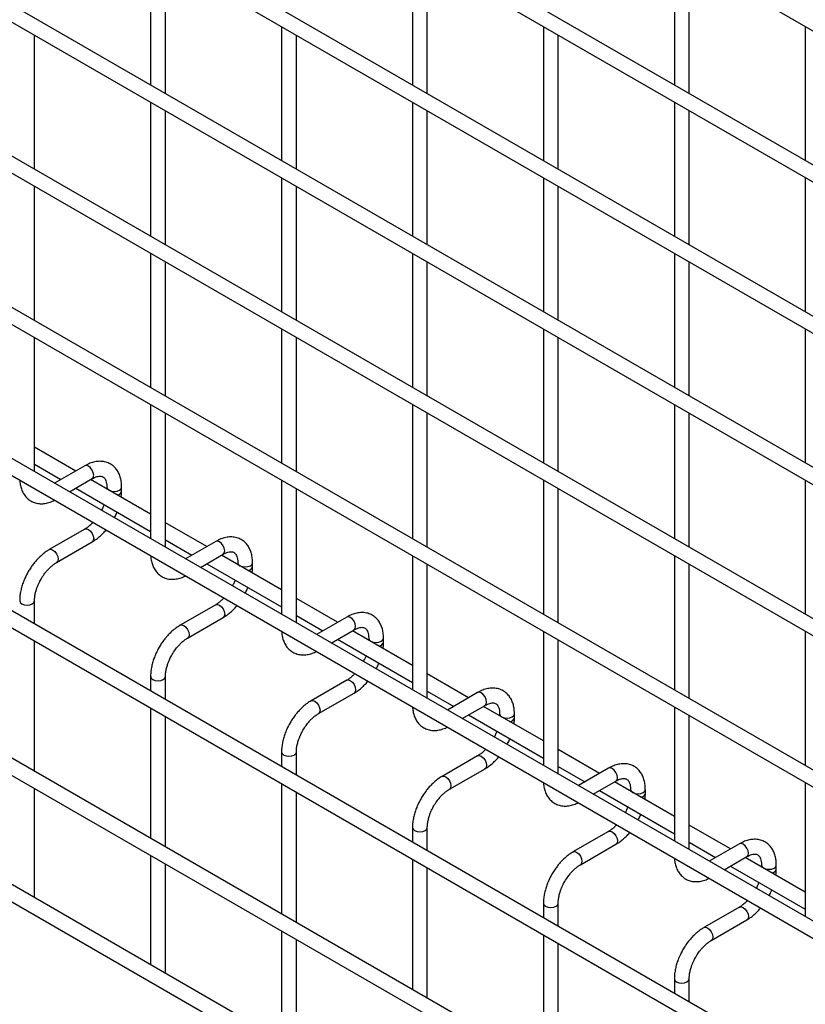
# Model space of a CAD drawing. Header units: inches. Extents: x 0.2 to 10.8, y 0.2 to 8.2.
# Tile 20 of 56: x 8.677 to 9.031, y 5.255 to 5.698. Entities that reach past the tile are written whole.
import ezdxf

# ---------------------------------------------------------------- set-up
doc = ezdxf.new("R2010")
doc.units = ezdxf.units.IN
doc.header["$MEASUREMENT"] = 0

msp = doc.modelspace()

# ---------------------------------------------------------------- linework, layer by layer
for p, q in [((7.78801, 6.41209), (10.55486, 4.81483)), ((10.55819, 4.75256), (7.79134, 6.34982)), ((7.78801, 6.34405), (10.55486, 4.74678)), ((10.55819, 4.68451), (7.79134, 6.28178)), ((7.78801, 6.276), (10.55486, 4.67874)), ((10.55819, 4.61646), (7.79134, 6.21373)), ((7.78801, 6.20796), (10.55486, 4.61069)), ((10.55819, 4.54842), (7.79134, 6.14569)), ((7.78801, 6.13991), (10.55486, 4.54265)), ((10.55819, 4.48037), (7.79134, 6.07764)), ((7.78801, 6.07187), (10.55486, 4.4746)), ((10.55819, 4.41233), (7.79134, 6.0096)), ((7.78801, 6.00382), (10.55486, 4.40656)), ((10.55819, 4.34379), (7.79134, 5.94106)), ((7.78801, 5.93529), (10.55486, 4.33802)), ((7.78801, 5.86894), (10.55486, 4.27168)), ((10.48625, 4.31898), (7.85895, 5.83569)), ((10.55819, 4.22057), (7.79134, 5.81784)), ((7.78801, 5.81207), (10.55486, 4.2148)), ((8.73622, 5.72861), (8.73622, 5.66827)), ((8.74289, 5.66442), (8.74289, 5.72476)), ((8.85407, 5.72862), (8.85407, 5.66828)), ((8.86074, 5.66443), (8.86074, 5.72478)), ((8.97192, 5.72863), (8.97192, 5.66829)), ((8.97859, 5.66444), (8.97859, 5.72479)), ((8.79514, 5.6946), (8.79514, 5.63425)), ((8.913, 5.69461), (8.913, 5.63426)), ((9.03085, 5.69462), (9.03085, 5.63427)), ((8.68396, 5.63039), (8.68396, 5.69074)), ((8.80181, 5.6304), (8.80181, 5.69075)), ((8.91966, 5.63041), (8.91966, 5.69076)), ((8.73622, 5.66057), (8.73622, 5.60022)), ((8.85407, 5.66058), (8.85407, 5.60023)), ((8.97192, 5.66059), (8.97192, 5.60024)), ((8.74289, 5.59637), (8.74289, 5.65672)), ((8.86074, 5.59638), (8.86074, 5.65673)), ((8.97859, 5.59639), (8.97859, 5.65674)), ((8.79514, 5.62655), (8.79514, 5.5662)), ((8.913, 5.62656), (8.913, 5.56621)), ((9.03085, 5.62657), (9.03085, 5.56623)), ((8.68396, 5.56234), (8.68396, 5.62269)), ((8.80181, 5.56235), (8.80181, 5.6227)), ((8.91966, 5.56237), (8.91966, 5.62271)), ((8.73622, 5.59252), (8.73622, 5.53218)), ((8.85407, 5.59253), (8.85407, 5.53219)), ((8.97192, 5.59254), (8.97192, 5.5322)), ((8.74289, 5.52833), (8.74289, 5.58867)), ((8.86074, 5.52834), (8.86074, 5.58869)), ((8.97859, 5.52835), (8.97859, 5.5887)), ((8.79514, 5.55851), (8.79514, 5.49816)), ((8.913, 5.55852), (8.913, 5.49817)), ((9.03085, 5.55853), (9.03085, 5.49818)), ((8.68396, 5.4943), (8.68396, 5.55465)), ((8.80181, 5.49431), (8.80181, 5.55466)), ((8.91966, 5.49432), (8.91966, 5.55467)), ((8.73622, 5.52448), (8.73622, 5.46413)), ((8.85407, 5.52449), (8.85407, 5.46414)), ((8.97192, 5.5245), (8.97192, 5.46415)), ((8.74289, 5.46028), (8.74289, 5.52063)), ((8.86074, 5.46029), (8.86074, 5.52064)), ((8.97859, 5.4603), (8.97859, 5.52065)), ((8.70254, 5.49458), (8.68396, 5.50531)), ((8.68396, 5.49761), (8.69588, 5.49073)), ((8.7066, 5.49692), (8.69301, 5.48908)), ((8.69968, 5.48523), (8.70993, 5.49115)), ((8.73622, 5.47514), (8.70921, 5.49073)), ((8.79514, 5.49046), (8.79514, 5.43011)), ((8.913, 5.49047), (8.913, 5.43012)), ((9.03085, 5.49048), (9.03085, 5.43014)), ((8.70254, 5.48688), (8.73622, 5.46744)), ((8.71651, 5.48735), (8.71651, 5.48652)), ((8.72318, 5.48561), (8.72318, 5.48735)), ((8.80181, 5.42626), (8.80181, 5.48661)), ((8.91966, 5.42628), (8.91966, 5.48662)), ((8.7066, 5.46844), (8.6906, 5.45921)), ((8.76147, 5.46056), (8.74289, 5.47129)), ((8.74289, 5.46359), (8.7548, 5.45671)), ((8.69393, 5.45343), (8.70993, 5.46267)), ((8.76552, 5.4629), (8.75193, 5.45506)), ((8.7586, 5.45121), (8.76886, 5.45713)), ((8.79514, 5.44112), (8.76814, 5.45671)), ((8.85407, 5.45644), (8.85407, 5.3961)), ((8.97192, 5.45645), (8.97192, 5.39611)), ((8.76147, 5.45286), (8.79514, 5.43342)), ((8.77543, 5.45333), (8.77543, 5.4525)), ((8.7821, 5.45159), (8.7821, 5.45333)), ((8.86074, 5.39225), (8.86074, 5.4526)), ((8.97859, 5.39226), (8.97859, 5.45261)), ((8.82039, 5.42655), (8.80181, 5.43727)), ((8.68396, 5.42576), (8.68396, 5.43616)), ((8.76552, 5.43443), (8.74952, 5.42519)), ((8.75286, 5.41942), (8.76886, 5.42865)), ((8.80181, 5.42958), (8.81373, 5.4227)), ((8.82445, 5.42889), (8.81086, 5.42104)), ((8.81753, 5.41719), (8.82778, 5.42311)), ((8.85407, 5.40711), (8.82706, 5.4227)), ((8.83436, 5.41931), (8.83436, 5.41848)), ((8.84103, 5.41758), (8.84103, 5.41931)), ((8.913, 5.42243), (8.913, 5.36208)), ((9.03085, 5.42244), (9.03085, 5.36209)), ((8.68396, 5.35942), (8.68396, 5.41807)), ((8.82039, 5.41885), (8.85407, 5.39941)), ((8.91966, 5.35823), (8.91966, 5.41858)), ((8.73622, 5.40215), (8.73622, 5.39559)), ((8.74289, 5.39175), (8.74289, 5.40215)), ((8.87932, 5.39253), (8.86074, 5.40326)), ((8.82445, 5.40041), (8.80845, 5.39117)), ((8.81178, 5.3854), (8.82778, 5.39464)), ((8.86074, 5.39556), (8.87265, 5.38868)), ((8.88337, 5.39487), (8.86979, 5.38702)), ((8.87645, 5.38318), (8.88671, 5.38909)), ((8.913, 5.37309), (8.88599, 5.38868)), ((8.97192, 5.38841), (8.97192, 5.32806)), ((8.73622, 5.3879), (8.73622, 5.32925)), ((8.74289, 5.3254), (8.74289, 5.38405)), ((8.87932, 5.38483), (8.913, 5.36539)), ((8.89329, 5.3853), (8.89329, 5.38447)), ((8.89995, 5.38356), (8.89995, 5.3853)), ((8.97859, 5.32421), (8.97859, 5.38456)), ((8.79514, 5.36813), (8.79514, 5.36158)), ((8.80181, 5.35773), (8.80181, 5.36813)), ((8.88337, 5.36639), (8.86738, 5.35716)), ((8.93825, 5.35851), (8.91966, 5.36924)), ((8.91966, 5.36154), (8.93158, 5.35466)), ((8.87071, 5.35138), (8.88671, 5.36062)), ((8.9423, 5.36085), (8.92871, 5.35301)), ((8.79514, 5.35388), (8.79514, 5.29523)), ((8.93538, 5.34916), (8.94563, 5.35508)), ((8.97192, 5.33907), (8.94491, 5.35466)), ((9.03085, 5.35439), (9.03085, 5.29405)), ((8.68396, 5.30334), (8.68396, 5.35172)), ((8.80181, 5.29139), (8.80181, 5.35003)), ((8.93825, 5.35081), (8.97192, 5.33137)), ((8.95221, 5.35128), (8.95221, 5.35045)), ((8.95888, 5.34954), (8.95888, 5.35128)), ((8.99717, 5.32449), (8.97859, 5.33522)), ((8.85407, 5.33411), (8.85407, 5.32756)), ((8.86074, 5.32371), (8.86074, 5.33411)), ((8.9423, 5.33237), (8.9263, 5.32314)), ((8.92963, 5.31737), (8.94563, 5.3266)), ((8.97859, 5.32752), (8.9905, 5.32065)), ((9.00122, 5.32683), (8.98764, 5.31899)), ((8.73622, 5.32155), (8.73622, 5.27237)), ((8.74289, 5.26932), (8.74289, 5.3177)), ((8.85407, 5.31986), (8.85407, 5.26122)), ((8.9943, 5.31514), (9.00456, 5.32106)), ((9.03085, 5.30505), (9.00384, 5.32065)), ((9.01114, 5.31726), (9.01114, 5.31643)), ((9.0178, 5.31553), (9.0178, 5.31726)), ((8.86074, 5.25737), (8.86074, 5.31601)), ((8.99717, 5.3168), (9.03085, 5.29736)), ((8.68375, 5.30266), (8.68396, 5.30334)), ((8.913, 5.30009), (8.913, 5.29354)), ((8.91966, 5.28969), (8.91966, 5.30009)), ((9.00122, 5.29836), (8.98523, 5.28912)), ((8.98856, 5.28335), (9.00456, 5.29258)), ((8.79514, 5.28754), (8.79514, 5.23836)), ((8.80181, 5.23531), (8.80181, 5.28369)), ((8.913, 5.28585), (8.913, 5.2272)), ((8.91966, 5.22335), (8.91966, 5.282)), ((8.74267, 5.26865), (8.74289, 5.26932)), ((8.97192, 5.26608), (8.97192, 5.25953)), ((8.97859, 5.25568), (8.97859, 5.26608))]:
    msp.add_line(p, q)
at = {"flags": 128}
for points in [[(8.70993, 5.49115), (8.70993, 5.49115), (8.71044, 5.49173), (8.71062, 5.49267), (8.71044, 5.49382), (8.70993, 5.495), (8.70917, 5.49603), (8.70826, 5.49675), (8.70736, 5.49707), (8.7066, 5.49692)], [(8.71651, 5.48734), (8.71676, 5.48661), (8.71749, 5.48599), (8.71857, 5.48557), (8.71984, 5.48542), (8.72112, 5.48557), (8.7222, 5.48599), (8.72292, 5.48661), (8.72318, 5.48733)], [(8.7066, 5.46844), (8.70736, 5.46859), (8.70826, 5.46828), (8.70917, 5.46755), (8.70993, 5.46652), (8.71044, 5.46534), (8.71062, 5.4642), (8.71044, 5.46326), (8.70993, 5.46267), (8.70993, 5.46267)], [(8.69058, 5.4592), (8.6906, 5.45921), (8.69136, 5.45936), (8.69226, 5.45904), (8.69317, 5.45831), (8.69393, 5.45728), (8.69444, 5.4561), (8.69462, 5.45496)], [(8.76886, 5.45713), (8.76886, 5.45713), (8.76937, 5.45772), (8.76955, 5.45866), (8.76937, 5.4598), (8.76886, 5.46098), (8.76809, 5.46201), (8.76719, 5.46274), (8.76629, 5.46305), (8.76552, 5.4629)], [(8.69462, 5.45496), (8.69444, 5.45402), (8.69393, 5.45343), (8.69392, 5.45343)], [(8.77543, 5.45332), (8.77569, 5.45259), (8.77641, 5.45197), (8.77749, 5.45155), (8.77877, 5.4514), (8.78004, 5.45155), (8.78112, 5.45197), (8.78185, 5.45259), (8.7821, 5.45332)], [(8.67729, 5.43617), (8.67729, 5.43616), (8.67755, 5.43543), (8.67827, 5.4348)], [(8.67827, 5.4348), (8.67935, 5.43439), (8.68063, 5.43424), (8.6819, 5.43439), (8.68298, 5.4348), (8.68371, 5.43543), (8.68396, 5.43616), (8.68396, 5.43617)], [(8.76552, 5.43443), (8.76629, 5.43457), (8.76719, 5.43426), (8.76809, 5.43353), (8.76886, 5.4325), (8.76937, 5.43132), (8.76955, 5.43018), (8.76937, 5.42924), (8.76886, 5.42865), (8.76886, 5.42865)], [(8.82778, 5.42311), (8.82778, 5.42311), (8.82829, 5.4237), (8.82847, 5.42464), (8.82829, 5.42578), (8.82778, 5.42696), (8.82702, 5.42799), (8.82611, 5.42872), (8.82521, 5.42903), (8.82445, 5.42889)], [(8.74951, 5.42518), (8.74952, 5.42519), (8.75029, 5.42534), (8.75119, 5.42503), (8.75209, 5.4243), (8.75286, 5.42327), (8.75337, 5.42209), (8.75355, 5.42094)], [(8.75355, 5.42094), (8.75337, 5.42), (8.75286, 5.41942), (8.75285, 5.41941)], [(8.83436, 5.41931), (8.83461, 5.41858), (8.83534, 5.41795), (8.83642, 5.41753), (8.83769, 5.41739), (8.83897, 5.41753), (8.84005, 5.41795), (8.84077, 5.41858), (8.84103, 5.4193)], [(8.73622, 5.40216), (8.73622, 5.40215), (8.73647, 5.40141), (8.7372, 5.40079)], [(8.7372, 5.40079), (8.73828, 5.40037), (8.73955, 5.40022), (8.74083, 5.40037), (8.74191, 5.40079), (8.74263, 5.40141), (8.74289, 5.40215), (8.74289, 5.40216)], [(8.82445, 5.40041), (8.82521, 5.40056), (8.82611, 5.40024), (8.82702, 5.39952), (8.82778, 5.39848), (8.82829, 5.39731), (8.82847, 5.39616), (8.82829, 5.39522), (8.82778, 5.39464), (8.82778, 5.39464)], [(8.88671, 5.38909), (8.88671, 5.38909), (8.88722, 5.38968), (8.8874, 5.39062), (8.88722, 5.39177), (8.88671, 5.39294), (8.88594, 5.39398), (8.88504, 5.3947), (8.88414, 5.39502), (8.88337, 5.39487)], [(8.80843, 5.39116), (8.80845, 5.39117), (8.80921, 5.39132), (8.81012, 5.39101), (8.81102, 5.39028), (8.81178, 5.38925), (8.81229, 5.38807), (8.81247, 5.38693)], [(8.81247, 5.38693), (8.81229, 5.38599), (8.81178, 5.3854), (8.81177, 5.38539)], [(8.89329, 5.38529), (8.89354, 5.38456), (8.89426, 5.38393), (8.89534, 5.38352), (8.89662, 5.38337), (8.89789, 5.38352), (8.89898, 5.38393), (8.8997, 5.38456), (8.89995, 5.38528)], [(8.79514, 5.36814), (8.79514, 5.36813), (8.7954, 5.36739), (8.79612, 5.36677)], [(8.79612, 5.36677), (8.7972, 5.36635), (8.79848, 5.3662), (8.79975, 5.36635), (8.80084, 5.36677), (8.80156, 5.36739), (8.80181, 5.36813), (8.80181, 5.36814)], [(8.88337, 5.36639), (8.88414, 5.36654), (8.88504, 5.36623), (8.88594, 5.3655), (8.88671, 5.36447), (8.88722, 5.36329), (8.8874, 5.36214), (8.88722, 5.36121), (8.88671, 5.36062), (8.88671, 5.36062)], [(8.86736, 5.35715), (8.86737, 5.35716), (8.86814, 5.3573), (8.86904, 5.35699), (8.86994, 5.35626), (8.87071, 5.35523), (8.87122, 5.35405), (8.8714, 5.35291)], [(8.94563, 5.35508), (8.94563, 5.35508), (8.94614, 5.35567), (8.94632, 5.3566), (8.94614, 5.35775), (8.94563, 5.35893), (8.94487, 5.35996), (8.94397, 5.36069), (8.94306, 5.361), (8.9423, 5.36085)], [(8.8714, 5.35291), (8.87122, 5.35197), (8.87071, 5.35138), (8.8707, 5.35138)], [(8.95221, 5.35127), (8.95246, 5.35054), (8.95319, 5.34992), (8.95427, 5.3495), (8.95554, 5.34935), (8.95682, 5.3495), (8.9579, 5.34992), (8.95862, 5.35054), (8.95888, 5.35127)], [(8.85407, 5.33412), (8.85407, 5.33411), (8.85432, 5.33338), (8.85505, 5.33275)], [(8.85505, 5.33275), (8.85613, 5.33233), (8.8574, 5.33219), (8.85868, 5.33233), (8.85976, 5.33275), (8.86048, 5.33338), (8.86074, 5.33411), (8.86074, 5.33412)], [(8.9423, 5.33237), (8.94306, 5.33252), (8.94397, 5.33221), (8.94487, 5.33148), (8.94563, 5.33045), (8.94614, 5.32927), (8.94632, 5.32813), (8.94614, 5.32719), (8.94563, 5.3266), (8.94563, 5.3266)], [(9.00456, 5.32106), (9.00456, 5.32106), (9.00507, 5.32165), (9.00525, 5.32259), (9.00507, 5.32373), (9.00456, 5.32491), (9.00379, 5.32594), (9.00289, 5.32667), (9.00199, 5.32698), (9.00122, 5.32683)], [(8.92629, 5.32313), (8.9263, 5.32314), (8.92707, 5.32329), (8.92797, 5.32297), (8.92887, 5.32225), (8.92963, 5.32121), (8.93014, 5.32004), (8.93032, 5.31889)], [(8.93032, 5.31889), (8.93014, 5.31795), (8.92963, 5.31737), (8.92962, 5.31736)], [(9.01114, 5.31725), (9.01139, 5.31652), (9.01211, 5.3159), (9.01319, 5.31548), (9.01447, 5.31534), (9.01575, 5.31548), (9.01683, 5.3159), (9.01755, 5.31652), (9.0178, 5.31725)], [(8.913, 5.30011), (8.913, 5.30009), (8.91325, 5.29936), (8.91397, 5.29873)], [(8.91397, 5.29873), (8.91505, 5.29832), (8.91633, 5.29817), (8.91761, 5.29832), (8.91869, 5.29873), (8.91941, 5.29936), (8.91966, 5.30009), (8.91966, 5.3001)], [(9.00122, 5.29836), (9.00199, 5.29851), (9.00289, 5.29819), (9.00379, 5.29746), (9.00456, 5.29643), (9.00507, 5.29526), (9.00525, 5.29411), (9.00507, 5.29317), (9.00456, 5.29258), (9.00456, 5.29258)], [(8.98521, 5.28911), (8.98523, 5.28912), (8.98599, 5.28927), (8.98689, 5.28896), (8.98779, 5.28823), (8.98856, 5.2872), (8.98907, 5.28602), (8.98925, 5.28487)], [(8.98925, 5.28487), (8.98907, 5.28394), (8.98856, 5.28335), (8.98855, 5.28334)], [(8.97192, 5.26609), (8.97192, 5.26608), (8.97218, 5.26534), (8.9729, 5.26472)], [(8.9729, 5.26472), (8.97398, 5.2643), (8.97525, 5.26415), (8.97653, 5.2643), (8.97761, 5.26472), (8.97833, 5.26534), (8.97859, 5.26608), (8.97859, 5.26609)]]:
    msp.add_lwpolyline(points, dxfattribs=at)
for centre in [(8.72096, 5.4861), (8.77989, 5.45208), (8.83881, 5.41807), (8.89774, 5.38405), (8.95667, 5.35003), (9.01559, 5.31602)]:
    msp.add_arc(centre, 0.00227, 274.629, 347.235)
for points, knots in [([(8.72315, 5.48734), (8.72315, 5.48783), (8.72315, 5.48906), (8.72284, 5.49091), (8.72226, 5.49287), (8.72135, 5.49467), (8.72012, 5.49626), (8.71854, 5.49756), (8.71661, 5.49852), (8.71446, 5.49898), (8.71222, 5.49895), (8.71001, 5.49847), (8.70812, 5.49778), (8.707, 5.49712), (8.7066, 5.49688)], [0, 0, 0, 0, 0.055567, 0.138504, 0.222425, 0.30696, 0.392199, 0.479244, 0.570497, 0.669499, 0.760713, 0.85404, 0.947565, 1, 1, 1, 1]), ([(8.67734, 5.49042), (8.67735, 5.49031), (8.67736, 5.48947), (8.67763, 5.48798), (8.6782, 5.486), (8.67911, 5.4842), (8.68033, 5.48261), (8.6819, 5.48129), (8.68383, 5.48033), (8.68597, 5.47985), (8.68821, 5.47986), (8.69042, 5.48034), (8.69202, 5.48088), (8.69285, 5.48135), (8.69295, 5.48141)], [0, 0, 0, 0, 0.013723, 0.10406, 0.195472, 0.287558, 0.380399, 0.475166, 0.574431, 0.682027, 0.781307, 0.88292, 0.98483, 1, 1, 1, 1]), ([(8.70993, 5.49113), (8.71028, 5.49133), (8.71105, 5.49175), (8.71212, 5.49211), (8.71311, 5.49229), (8.71393, 5.49227), (8.71463, 5.49208), (8.71517, 5.49173), (8.71569, 5.49108), (8.71613, 5.49018), (8.71641, 5.48895), (8.71654, 5.48797), (8.7165, 5.48738), (8.7165, 5.48734)], [0, 0, 0, 0, 0.076428, 0.164725, 0.254558, 0.348532, 0.453621, 0.589733, 0.695706, 0.796658, 0.895931, 0.994242, 1, 1, 1, 1]), ([(8.72297, 5.48279), (8.72307, 5.48351), (8.72319, 5.48447), (8.72316, 5.48537), (8.72315, 5.4856)], [0, 0, 0, 0, 0.751133, 1, 1, 1, 1]), ([(8.71528, 5.47953), (8.71524, 5.4794), (8.71503, 5.47881), (8.71465, 5.47792), (8.71425, 5.47718), (8.7141, 5.4769)], [0, 0, 0, 0, 0.138837, 0.673422, 1, 1, 1, 1]), ([(8.71987, 5.47357), (8.72019, 5.47417), (8.72066, 5.47502), (8.72102, 5.4759), (8.72112, 5.47616)], [0, 0, 0, 0, 0.707249, 1, 1, 1, 1]), ([(8.71026, 5.47142), (8.70992, 5.47107), (8.70918, 5.47031), (8.708, 5.46936), (8.7071, 5.46871), (8.70665, 5.46848), (8.7066, 5.46845)], [0, 0, 0, 0, 0.278956, 0.614263, 0.955326, 1, 1, 1, 1]), ([(8.70992, 5.46271), (8.71023, 5.46288), (8.71121, 5.46341), (8.71276, 5.4646), (8.7145, 5.46618), (8.71561, 5.46734), (8.71612, 5.46797), (8.71616, 5.46801)], [0, 0, 0, 0, 0.1354788, 0.4394257, 0.7219268, 0.9798731, 1, 1, 1, 1]), ([(8.78207, 5.45332), (8.78207, 5.45381), (8.78207, 5.45504), (8.78177, 5.45689), (8.78118, 5.45886), (8.78028, 5.46065), (8.77904, 5.46224), (8.77747, 5.46355), (8.77554, 5.4645), (8.77339, 5.46496), (8.77115, 5.46493), (8.76894, 5.46446), (8.76705, 5.46376), (8.76593, 5.4631), (8.76553, 5.46286)], [0, 0, 0, 0, 0.055567, 0.138504, 0.222425, 0.30696, 0.392199, 0.479244, 0.570497, 0.669499, 0.760713, 0.85404, 0.947565, 1, 1, 1, 1]), ([(8.6906, 5.45917), (8.69033, 5.45902), (8.68936, 5.4585), (8.68783, 5.45732), (8.68606, 5.45575), (8.6846, 5.45419), (8.68334, 5.45263), (8.68221, 5.45106), (8.68151, 5.44989), (8.68115, 5.4493)], [0, 0, 0, 0, 0.07606, 0.263025, 0.437356, 0.597789, 0.719605, 0.857445, 1, 1, 1, 1]), ([(8.73627, 5.4564), (8.73627, 5.45629), (8.73628, 5.45545), (8.73655, 5.45396), (8.73713, 5.45199), (8.73803, 5.45018), (8.73926, 5.44859), (8.74083, 5.44727), (8.74275, 5.44631), (8.7449, 5.44584), (8.74714, 5.44585), (8.74935, 5.44632), (8.75095, 5.44686), (8.75177, 5.44733), (8.75188, 5.44739)], [0, 0, 0, 0, 0.013723, 0.10406, 0.195472, 0.287558, 0.380399, 0.475166, 0.574431, 0.682027, 0.781307, 0.88292, 0.98483, 1, 1, 1, 1]), ([(8.76885, 5.45712), (8.76921, 5.45731), (8.76997, 5.45773), (8.77104, 5.4581), (8.77203, 5.45828), (8.77286, 5.45826), (8.77355, 5.45806), (8.77409, 5.45771), (8.77462, 5.45707), (8.77506, 5.45616), (8.77534, 5.45493), (8.77547, 5.45395), (8.77543, 5.45336), (8.77543, 5.45333)], [0, 0, 0, 0, 0.076428, 0.164725, 0.254558, 0.348532, 0.453621, 0.589733, 0.695706, 0.796658, 0.895931, 0.994242, 1, 1, 1, 1]), ([(8.68692, 5.44597), (8.68738, 5.44672), (8.68804, 5.44777), (8.68912, 5.44919), (8.69009, 5.45031), (8.69127, 5.45149), (8.6925, 5.4525), (8.69341, 5.45316), (8.69387, 5.45339), (8.69393, 5.45342)], [0, 0, 0, 0, 0.233129, 0.327944, 0.483213, 0.641195, 0.806921, 0.975516, 1, 1, 1, 1]), ([(8.7819, 5.44877), (8.78199, 5.44949), (8.78211, 5.45045), (8.78208, 5.45136), (8.78207, 5.45158)], [0, 0, 0, 0, 0.751133, 1, 1, 1, 1]), ([(8.68115, 5.4493), (8.68064, 5.44835), (8.67992, 5.44702), (8.67906, 5.44499), (8.67844, 5.44324), (8.67786, 5.44117), (8.67747, 5.43903), (8.67728, 5.43734), (8.67731, 5.43641), (8.67732, 5.43617)], [0, 0, 0, 0, 0.221131, 0.31129, 0.45988, 0.612568, 0.774969, 0.943008, 1, 1, 1, 1]), ([(8.68397, 5.43617), (8.68398, 5.43666), (8.68401, 5.43767), (8.6843, 5.4394), (8.68475, 5.44108), (8.6853, 5.44262), (8.68597, 5.44422), (8.68657, 5.44532), (8.68692, 5.44597)], [0, 0, 0, 0, 0.169404, 0.352436, 0.534098, 0.667609, 0.805654, 1, 1, 1, 1]), ([(8.77421, 5.44551), (8.77417, 5.44539), (8.77396, 5.44479), (8.77358, 5.4439), (8.77318, 5.44316), (8.77303, 5.44288)], [0, 0, 0, 0, 0.138837, 0.673422, 1, 1, 1, 1]), ([(8.77879, 5.43955), (8.77912, 5.44015), (8.77958, 5.441), (8.77994, 5.44188), (8.78005, 5.44214)], [0, 0, 0, 0, 0.7072491, 1, 1, 1, 1]), ([(8.76919, 5.4374), (8.76885, 5.43706), (8.76811, 5.4363), (8.76693, 5.43534), (8.76603, 5.43469), (8.76558, 5.43446), (8.76552, 5.43444)], [0, 0, 0, 0, 0.278956, 0.614263, 0.955326, 1, 1, 1, 1]), ([(8.76885, 5.42869), (8.76915, 5.42886), (8.77014, 5.42939), (8.77169, 5.43058), (8.77343, 5.43216), (8.77454, 5.43332), (8.77505, 5.43395), (8.77508, 5.434)], [0, 0, 0, 0, 0.135479, 0.439426, 0.721927, 0.979873, 1, 1, 1, 1]), ([(8.841, 5.4193), (8.841, 5.41979), (8.841, 5.42102), (8.8407, 5.42287), (8.84011, 5.42484), (8.8392, 5.42664), (8.83797, 5.42822), (8.8364, 5.42953), (8.83446, 5.43048), (8.83232, 5.43094), (8.83007, 5.43091), (8.82786, 5.43044), (8.82597, 5.42974), (8.82486, 5.42908), (8.82445, 5.42884)], [0, 0, 0, 0, 0.055567, 0.138504, 0.222425, 0.30696, 0.392199, 0.479244, 0.570497, 0.669499, 0.760713, 0.85404, 0.947565, 1, 1, 1, 1]), ([(8.74953, 5.42515), (8.74925, 5.425), (8.74829, 5.42448), (8.74675, 5.42331), (8.74499, 5.42173), (8.74353, 5.42017), (8.74227, 5.41862), (8.74113, 5.41704), (8.74043, 5.41587), (8.74007, 5.41528)], [0, 0, 0, 0, 0.07606, 0.263025, 0.437356, 0.597789, 0.719605, 0.857445, 1, 1, 1, 1]), ([(8.82778, 5.4231), (8.82813, 5.42329), (8.8289, 5.42371), (8.82997, 5.42408), (8.83096, 5.42426), (8.83179, 5.42424), (8.83248, 5.42404), (8.83302, 5.4237), (8.83355, 5.42305), (8.83398, 5.42214), (8.83426, 5.42091), (8.83439, 5.41994), (8.83436, 5.41934), (8.83435, 5.41931)], [0, 0, 0, 0, 0.076428, 0.164725, 0.254558, 0.348532, 0.453621, 0.589733, 0.695706, 0.796658, 0.895931, 0.994242, 1, 1, 1, 1]), ([(8.74585, 5.41195), (8.74631, 5.4127), (8.74696, 5.41376), (8.74805, 5.41517), (8.74901, 5.41629), (8.75019, 5.41747), (8.75143, 5.41849), (8.75234, 5.41914), (8.7528, 5.41937), (8.75285, 5.4194)], [0, 0, 0, 0, 0.233129, 0.327944, 0.483213, 0.641195, 0.806921, 0.975516, 1, 1, 1, 1]), ([(8.79519, 5.42239), (8.7952, 5.42228), (8.79521, 5.42143), (8.79548, 5.41995), (8.79605, 5.41797), (8.79696, 5.41616), (8.79818, 5.41457), (8.79975, 5.41326), (8.80168, 5.41229), (8.80382, 5.41182), (8.80606, 5.41183), (8.80828, 5.4123), (8.80987, 5.41284), (8.8107, 5.41331), (8.81081, 5.41337)], [0, 0, 0, 0, 0.013723, 0.10406, 0.195472, 0.287558, 0.380399, 0.475166, 0.574431, 0.682027, 0.781307, 0.88292, 0.98483, 1, 1, 1, 1]), ([(8.74007, 5.41528), (8.73956, 5.41434), (8.73884, 5.41301), (8.73799, 5.41097), (8.73736, 5.40923), (8.73679, 5.40715), (8.7364, 5.40502), (8.73621, 5.40333), (8.73624, 5.40239), (8.73625, 5.40216)], [0, 0, 0, 0, 0.221131, 0.31129, 0.45988, 0.612568, 0.774969, 0.943008, 1, 1, 1, 1]), ([(8.84082, 5.41475), (8.84092, 5.41547), (8.84104, 5.41643), (8.84101, 5.41734), (8.841, 5.41757)], [0, 0, 0, 0, 0.751133, 1, 1, 1, 1]), ([(8.7429, 5.40215), (8.74291, 5.40264), (8.74293, 5.40366), (8.74323, 5.40538), (8.74367, 5.40706), (8.74422, 5.40861), (8.7449, 5.4102), (8.7455, 5.4113), (8.74585, 5.41195)], [0, 0, 0, 0, 0.169404, 0.352436, 0.534098, 0.667609, 0.805654, 1, 1, 1, 1]), ([(8.83314, 5.41149), (8.83309, 5.41137), (8.83288, 5.41078), (8.8325, 5.40989), (8.8321, 5.40914), (8.83195, 5.40886)], [0, 0, 0, 0, 0.138837, 0.673422, 1, 1, 1, 1]), ([(8.83772, 5.40554), (8.83805, 5.40614), (8.83851, 5.40698), (8.83887, 5.40786), (8.83897, 5.40812)], [0, 0, 0, 0, 0.707249, 1, 1, 1, 1]), ([(8.82811, 5.40338), (8.82777, 5.40304), (8.82703, 5.40228), (8.82585, 5.40132), (8.82495, 5.40068), (8.8245, 5.40045), (8.82445, 5.40042)], [0, 0, 0, 0, 0.278956, 0.614263, 0.955326, 1, 1, 1, 1]), ([(8.82778, 5.39468), (8.82808, 5.39484), (8.82906, 5.39537), (8.83062, 5.39657), (8.83235, 5.39814), (8.83347, 5.3993), (8.83397, 5.39993), (8.83401, 5.39998)], [0, 0, 0, 0, 0.135479, 0.439426, 0.721927, 0.979873, 1, 1, 1, 1]), ([(8.89992, 5.38528), (8.89992, 5.38578), (8.89992, 5.387), (8.89962, 5.38886), (8.89903, 5.39082), (8.89813, 5.39262), (8.8969, 5.39421), (8.89532, 5.39551), (8.89339, 5.39646), (8.89124, 5.39693), (8.889, 5.3969), (8.88679, 5.39642), (8.8849, 5.39573), (8.88378, 5.39506), (8.88338, 5.39483)], [0, 0, 0, 0, 0.055567, 0.138504, 0.222425, 0.30696, 0.392199, 0.479244, 0.570497, 0.669499, 0.760713, 0.85404, 0.947565, 1, 1, 1, 1]), ([(8.80846, 5.39113), (8.80818, 5.39098), (8.80722, 5.39047), (8.80568, 5.38929), (8.80391, 5.38772), (8.80245, 5.38615), (8.80119, 5.3846), (8.80006, 5.38302), (8.79936, 5.38186), (8.799, 5.38126)], [0, 0, 0, 0, 0.07606, 0.263025, 0.437356, 0.597789, 0.719605, 0.857445, 1, 1, 1, 1]), ([(8.85412, 5.38837), (8.85412, 5.38826), (8.85413, 5.38741), (8.8544, 5.38593), (8.85498, 5.38395), (8.85588, 5.38215), (8.85711, 5.38055), (8.85868, 5.37924), (8.8606, 5.37827), (8.86275, 5.3778), (8.86499, 5.37781), (8.8672, 5.37829), (8.8688, 5.37883), (8.86962, 5.3793), (8.86973, 5.37936)], [0, 0, 0, 0, 0.013723, 0.10406, 0.195472, 0.287558, 0.380399, 0.475166, 0.574431, 0.682027, 0.781307, 0.88292, 0.98483, 1, 1, 1, 1]), ([(8.8867, 5.38908), (8.88706, 5.38928), (8.88782, 5.3897), (8.88889, 5.39006), (8.88988, 5.39024), (8.89071, 5.39022), (8.8914, 5.39003), (8.89194, 5.38968), (8.89247, 5.38903), (8.89291, 5.38813), (8.89319, 5.38689), (8.89332, 5.38592), (8.89328, 5.38532), (8.89328, 5.38529)], [0, 0, 0, 0, 0.0764275, 0.1647247, 0.2545582, 0.3485318, 0.4536211, 0.5897326, 0.6957057, 0.7966579, 0.8959306, 0.9942419, 1, 1, 1, 1]), ([(8.80477, 5.37793), (8.80524, 5.37868), (8.80589, 5.37974), (8.80698, 5.38116), (8.80794, 5.38228), (8.80912, 5.38345), (8.81035, 5.38447), (8.81126, 5.38512), (8.81172, 5.38536), (8.81178, 5.38539)], [0, 0, 0, 0, 0.233129, 0.327944, 0.483213, 0.641195, 0.806921, 0.975516, 1, 1, 1, 1]), ([(8.89975, 5.38073), (8.89984, 5.38146), (8.89997, 5.38242), (8.89993, 5.38332), (8.89992, 5.38355)], [0, 0, 0, 0, 0.751133, 1, 1, 1, 1]), ([(8.799, 5.38126), (8.79849, 5.38032), (8.79777, 5.37899), (8.79691, 5.37695), (8.79629, 5.37521), (8.79571, 5.37313), (8.79532, 5.371), (8.79513, 5.36931), (8.79516, 5.36838), (8.79517, 5.36814)], [0, 0, 0, 0, 0.221131, 0.31129, 0.45988, 0.612568, 0.774969, 0.943008, 1, 1, 1, 1]), ([(8.80182, 5.36814), (8.80183, 5.36862), (8.80186, 5.36964), (8.80215, 5.37137), (8.8026, 5.37304), (8.80315, 5.37459), (8.80382, 5.37618), (8.80442, 5.37729), (8.80477, 5.37793)], [0, 0, 0, 0, 0.169404, 0.352436, 0.534098, 0.667609, 0.805654, 1, 1, 1, 1]), ([(8.89206, 5.37748), (8.89202, 5.37735), (8.89181, 5.37676), (8.89143, 5.37587), (8.89103, 5.37513), (8.89088, 5.37485)], [0, 0, 0, 0, 0.138837, 0.673422, 1, 1, 1, 1]), ([(8.89664, 5.37152), (8.89697, 5.37212), (8.89743, 5.37297), (8.89779, 5.37385), (8.8979, 5.37411)], [0, 0, 0, 0, 0.707249, 1, 1, 1, 1]), ([(8.88704, 5.36937), (8.8867, 5.36902), (8.88596, 5.36826), (8.88478, 5.36731), (8.88388, 5.36666), (8.88343, 5.36643), (8.88338, 5.3664)], [0, 0, 0, 0, 0.278956, 0.614263, 0.955326, 1, 1, 1, 1]), ([(8.8867, 5.36066), (8.887, 5.36082), (8.88799, 5.36136), (8.88954, 5.36255), (8.89128, 5.36413), (8.89239, 5.36528), (8.8929, 5.36592), (8.89294, 5.36596)], [0, 0, 0, 0, 0.1354788, 0.4394257, 0.7219268, 0.9798731, 1, 1, 1, 1]), ([(8.95885, 5.35127), (8.95885, 5.35176), (8.95885, 5.35299), (8.95855, 5.35484), (8.95796, 5.3568), (8.95705, 5.3586), (8.95582, 5.36019), (8.95425, 5.3615), (8.95232, 5.36245), (8.95017, 5.36291), (8.94792, 5.36288), (8.94572, 5.36241), (8.94382, 5.36171), (8.94271, 5.36105), (8.9423, 5.36081)], [0, 0, 0, 0, 0.055567, 0.138504, 0.222425, 0.30696, 0.392199, 0.479244, 0.570497, 0.669499, 0.760713, 0.85404, 0.947565, 1, 1, 1, 1]), ([(8.86738, 5.35712), (8.8671, 5.35697), (8.86614, 5.35645), (8.8646, 5.35527), (8.86284, 5.3537), (8.86138, 5.35214), (8.86012, 5.35058), (8.85898, 5.34901), (8.85828, 5.34784), (8.85792, 5.34725)], [0, 0, 0, 0, 0.07606, 0.263025, 0.437356, 0.597789, 0.719605, 0.857445, 1, 1, 1, 1]), ([(8.91305, 5.35435), (8.91305, 5.35424), (8.91306, 5.3534), (8.91333, 5.35191), (8.9139, 5.34994), (8.91481, 5.34813), (8.91603, 5.34654), (8.9176, 5.34522), (8.91953, 5.34426), (8.92167, 5.34378), (8.92392, 5.34379), (8.92613, 5.34427), (8.92772, 5.34481), (8.92855, 5.34528), (8.92866, 5.34534)], [0, 0, 0, 0, 0.013723, 0.10406, 0.195472, 0.287558, 0.380399, 0.475166, 0.574431, 0.682027, 0.781307, 0.88292, 0.98483, 1, 1, 1, 1]), ([(8.94563, 5.35506), (8.94598, 5.35526), (8.94675, 5.35568), (8.94782, 5.35604), (8.94881, 5.35623), (8.94964, 5.35621), (8.95033, 5.35601), (8.95087, 5.35566), (8.9514, 5.35502), (8.95183, 5.35411), (8.95211, 5.35288), (8.95224, 5.3519), (8.95221, 5.35131), (8.95221, 5.35127)], [0, 0, 0, 0, 0.076428, 0.164725, 0.254558, 0.348532, 0.453621, 0.589733, 0.695706, 0.796658, 0.895931, 0.994242, 1, 1, 1, 1]), ([(8.8637, 5.34391), (8.86416, 5.34467), (8.86481, 5.34572), (8.8659, 5.34714), (8.86686, 5.34826), (8.86805, 5.34944), (8.86928, 5.35045), (8.87019, 5.3511), (8.87065, 5.35134), (8.87071, 5.35137)], [0, 0, 0, 0, 0.233129, 0.327944, 0.483213, 0.641195, 0.806921, 0.975516, 1, 1, 1, 1]), ([(8.95868, 5.34672), (8.95877, 5.34744), (8.95889, 5.3484), (8.95886, 5.34931), (8.95885, 5.34953)], [0, 0, 0, 0, 0.751133, 1, 1, 1, 1]), ([(8.85792, 5.34725), (8.85741, 5.3463), (8.85669, 5.34497), (8.85584, 5.34294), (8.85521, 5.34119), (8.85464, 5.33912), (8.85425, 5.33698), (8.85406, 5.33529), (8.85409, 5.33436), (8.8541, 5.33412)], [0, 0, 0, 0, 0.221131, 0.31129, 0.45988, 0.612568, 0.774969, 0.943008, 1, 1, 1, 1]), ([(8.86075, 5.33412), (8.86076, 5.33461), (8.86078, 5.33562), (8.86108, 5.33735), (8.86152, 5.33902), (8.86207, 5.34057), (8.86275, 5.34217), (8.86335, 5.34327), (8.8637, 5.34391)], [0, 0, 0, 0, 0.169404, 0.352436, 0.534098, 0.667609, 0.805654, 1, 1, 1, 1]), ([(8.95099, 5.34346), (8.95094, 5.34334), (8.95073, 5.34274), (8.95035, 5.34185), (8.94996, 5.34111), (8.94981, 5.34083)], [0, 0, 0, 0, 0.138837, 0.673422, 1, 1, 1, 1]), ([(8.95557, 5.3375), (8.9559, 5.3381), (8.95636, 5.33895), (8.95672, 5.33983), (8.95683, 5.34009)], [0, 0, 0, 0, 0.707249, 1, 1, 1, 1]), ([(8.94596, 5.33535), (8.94563, 5.33501), (8.94489, 5.33425), (8.9437, 5.33329), (8.9428, 5.33264), (8.94235, 5.33241), (8.9423, 5.33239)], [0, 0, 0, 0, 0.2789557, 0.6142635, 0.9553255, 1, 1, 1, 1]), ([(8.94563, 5.32664), (8.94593, 5.32681), (8.94691, 5.32734), (8.94847, 5.32853), (8.9502, 5.33011), (8.95132, 5.33127), (8.95182, 5.3319), (8.95186, 5.33194)], [0, 0, 0, 0, 0.135479, 0.439426, 0.721927, 0.979873, 1, 1, 1, 1]), ([(9.01778, 5.31725), (9.01778, 5.31774), (9.01777, 5.31897), (9.01747, 5.32082), (9.01688, 5.32279), (9.01598, 5.32459), (9.01475, 5.32617), (9.01317, 5.32748), (9.01124, 5.32843), (9.00909, 5.32889), (9.00685, 5.32886), (9.00464, 5.32839), (9.00275, 5.32769), (9.00163, 5.32703), (9.00123, 5.32679)], [0, 0, 0, 0, 0.055567, 0.138504, 0.222425, 0.30696, 0.392199, 0.479244, 0.570497, 0.669499, 0.760713, 0.85404, 0.947565, 1, 1, 1, 1]), ([(8.92631, 5.3231), (8.92603, 5.32295), (8.92507, 5.32243), (8.92353, 5.32126), (8.92176, 5.31968), (8.92031, 5.31812), (8.91905, 5.31656), (8.91791, 5.31499), (8.91721, 5.31382), (8.91685, 5.31323)], [0, 0, 0, 0, 0.07606, 0.263025, 0.437356, 0.597789, 0.719605, 0.857445, 1, 1, 1, 1]), ([(9.00455, 5.32105), (9.00491, 5.32124), (9.00567, 5.32166), (9.00674, 5.32203), (9.00773, 5.32221), (9.00856, 5.32219), (9.00926, 5.32199), (9.0098, 5.32164), (9.01032, 5.321), (9.01076, 5.32009), (9.01104, 5.31886), (9.01117, 5.31788), (9.01113, 5.31729), (9.01113, 5.31726)], [0, 0, 0, 0, 0.076428, 0.164725, 0.254558, 0.348532, 0.453621, 0.589733, 0.695706, 0.796658, 0.895931, 0.994242, 1, 1, 1, 1]), ([(8.92262, 5.3099), (8.92309, 5.31065), (8.92374, 5.3117), (8.92483, 5.31312), (8.92579, 5.31424), (8.92697, 5.31542), (8.9282, 5.31644), (8.92912, 5.31709), (8.92957, 5.31732), (8.92963, 5.31735)], [0, 0, 0, 0, 0.233129, 0.327944, 0.483213, 0.641195, 0.806921, 0.975516, 1, 1, 1, 1]), ([(8.97197, 5.32034), (8.97197, 5.32022), (8.97198, 5.31938), (8.97226, 5.31789), (8.97283, 5.31592), (8.97373, 5.31411), (8.97496, 5.31252), (8.97653, 5.3112), (8.97845, 5.31024), (8.9806, 5.30977), (8.98284, 5.30978), (8.98505, 5.31025), (8.98665, 5.31079), (8.98748, 5.31126), (8.98758, 5.31132)], [0, 0, 0, 0, 0.013723, 0.10406, 0.195472, 0.287558, 0.380399, 0.475166, 0.574431, 0.682027, 0.781307, 0.88292, 0.98483, 1, 1, 1, 1]), ([(8.91685, 5.31323), (8.91634, 5.31229), (8.91562, 5.31096), (8.91477, 5.30892), (8.91414, 5.30717), (8.91356, 5.3051), (8.91318, 5.30297), (8.91299, 5.30127), (8.91302, 5.30034), (8.91302, 5.30011)], [0, 0, 0, 0, 0.221131, 0.31129, 0.45988, 0.612568, 0.774969, 0.943008, 1, 1, 1, 1]), ([(9.0176, 5.3127), (9.01769, 5.31342), (9.01782, 5.31438), (9.01778, 5.31529), (9.01778, 5.31552)], [0, 0, 0, 0, 0.751133, 1, 1, 1, 1]), ([(8.91967, 5.3001), (8.91968, 5.30059), (8.91971, 5.3016), (8.92001, 5.30333), (8.92045, 5.30501), (8.921, 5.30656), (8.92167, 5.30815), (8.92227, 5.30925), (8.92262, 5.3099)], [0, 0, 0, 0, 0.169404, 0.352436, 0.534098, 0.667609, 0.805654, 1, 1, 1, 1]), ([(9.00991, 5.30944), (9.00987, 5.30932), (9.00966, 5.30872), (9.00928, 5.30783), (9.00888, 5.30709), (9.00873, 5.30681)], [0, 0, 0, 0, 0.138837, 0.673422, 1, 1, 1, 1]), ([(9.0145, 5.30348), (9.01482, 5.30408), (9.01528, 5.30493), (9.01565, 5.30581), (9.01575, 5.30607)], [0, 0, 0, 0, 0.707249, 1, 1, 1, 1]), ([(9.00489, 5.30133), (9.00455, 5.30099), (9.00381, 5.30023), (9.00263, 5.29927), (9.00173, 5.29863), (9.00128, 5.2984), (9.00123, 5.29837)], [0, 0, 0, 0, 0.278956, 0.614263, 0.955326, 1, 1, 1, 1]), ([(9.00455, 5.29263), (9.00485, 5.29279), (9.00584, 5.29332), (9.00739, 5.29451), (9.00913, 5.29609), (9.01024, 5.29725), (9.01075, 5.29788), (9.01079, 5.29793)], [0, 0, 0, 0, 0.1354788, 0.4394257, 0.7219268, 0.9798731, 1, 1, 1, 1]), ([(8.98523, 5.28908), (8.98495, 5.28893), (8.98399, 5.28842), (8.98245, 5.28724), (8.98069, 5.28567), (8.97923, 5.2841), (8.97797, 5.28255), (8.97684, 5.28097), (8.97613, 5.27981), (8.97578, 5.27921)], [0, 0, 0, 0, 0.07606, 0.263025, 0.437356, 0.597789, 0.719605, 0.857445, 1, 1, 1, 1]), ([(8.98155, 5.27588), (8.98201, 5.27663), (8.98266, 5.27769), (8.98375, 5.27911), (8.98471, 5.28023), (8.9859, 5.2814), (8.98713, 5.28242), (8.98804, 5.28307), (8.9885, 5.28331), (8.98856, 5.28334)], [0, 0, 0, 0, 0.233129, 0.327944, 0.483213, 0.641195, 0.806921, 0.975516, 1, 1, 1, 1]), ([(8.97578, 5.27921), (8.97526, 5.27827), (8.97455, 5.27694), (8.97369, 5.2749), (8.97306, 5.27316), (8.97249, 5.27108), (8.9721, 5.26895), (8.97191, 5.26726), (8.97194, 5.26632), (8.97195, 5.26609)], [0, 0, 0, 0, 0.221131, 0.31129, 0.45988, 0.612568, 0.774969, 0.943008, 1, 1, 1, 1]), ([(8.9786, 5.26608), (8.97861, 5.26657), (8.97864, 5.26759), (8.97893, 5.26932), (8.97938, 5.27099), (8.97992, 5.27254), (8.9806, 5.27413), (8.9812, 5.27524), (8.98155, 5.27588)], [0, 0, 0, 0, 0.169404, 0.352436, 0.534098, 0.667609, 0.805654, 1, 1, 1, 1])]:
    msp.add_open_spline(points, degree=3, knots=knots)

doc.saveas('drawing.dxf')
